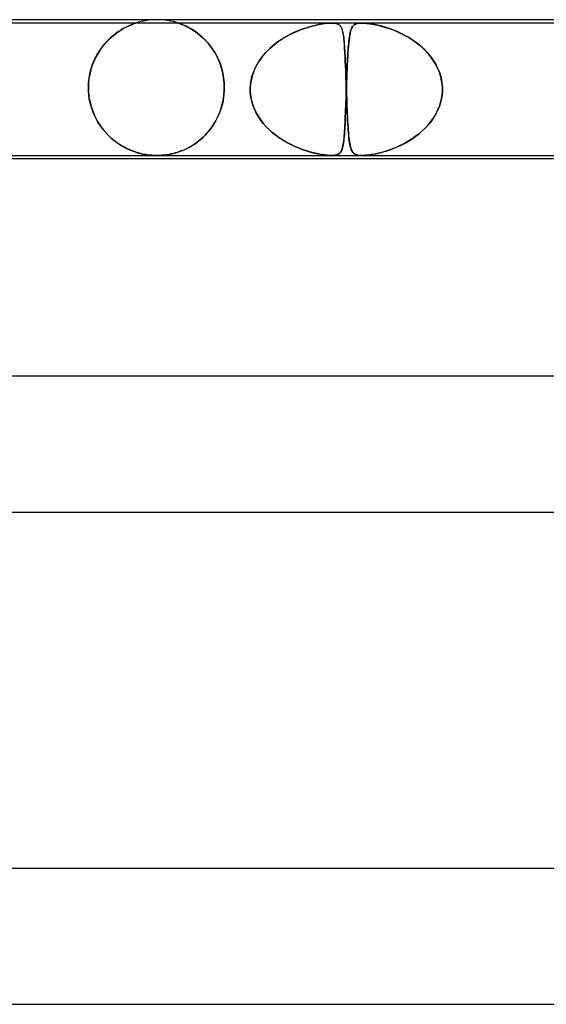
# Model space of a CAD drawing. Header units: millimetres. Extents: x -430 to 430, y -2 to 290.
# Tile 67 of 84: x 88 to 103, y 261 to 290. Entities that reach past the tile are written whole.
import ezdxf

# ---------------------------------------------------------------- set-up
doc = ezdxf.new("R2010")
doc.units = ezdxf.units.MM
doc.layers.add('HIDDEN', color=7, linetype='Continuous')
doc.layers.add('THICK', color=7, linetype='Continuous')

msp = doc.modelspace()

# ---------------------------------------------------------------- linework, layer by layer
at = {"layer": 'HIDDEN'}
for p, q in [((97.139, 289.9), (81.759, 289.9)), ((90.902, 289.675), (90.975, 289.719)), ((91.006, 289.737), (90.936, 289.696)), ((90.975, 289.719), (91.044, 289.758)), ((91.072, 289.773), (91.006, 289.737)), ((91.044, 289.758), (91.109, 289.791)), ((91.133, 289.803), (91.072, 289.773)), ((91.109, 289.791), (91.169, 289.82)), ((91.189, 289.829), (91.133, 289.803)), ((91.169, 289.82), (91.223, 289.843)), ((91.239, 289.85), (91.189, 289.829)), ((91.223, 289.843), (91.27, 289.862)), ((91.28, 289.866), (91.239, 289.85)), ((91.27, 289.862), (91.308, 289.877)), ((91.313, 289.879), (91.28, 289.866)), ((91.308, 289.877), (91.337, 289.887)), ((91.338, 289.887), (91.313, 289.879)), ((91.337, 289.887), (91.357, 289.894)), ((91.355, 289.893), (91.338, 289.887)), ((91.368, 289.897), (91.355, 289.893)), ((91.357, 289.894), (91.37, 289.898)), ((91.374, 289.9), (91.368, 289.897)), ((91.37, 289.898), (91.375, 289.9)), ((91.375, 289.9), (91.374, 289.9)), ((92.627, 289.899), (92.625, 289.9)), ((92.625, 289.9), (92.628, 289.899)), ((92.634, 289.897), (92.627, 289.899)), ((92.628, 289.899), (92.635, 289.896)), ((92.647, 289.893), (92.634, 289.897)), ((92.635, 289.896), (92.647, 289.892)), ((92.667, 289.886), (92.647, 289.893)), ((92.647, 289.892), (92.665, 289.886)), ((92.665, 289.886), (92.691, 289.877)), ((92.696, 289.875), (92.667, 289.886)), ((92.691, 289.877), (92.726, 289.863)), ((92.734, 289.86), (92.696, 289.875)), ((92.726, 289.863), (92.772, 289.844)), ((92.782, 289.84), (92.734, 289.86)), ((92.772, 289.844), (92.827, 289.82)), ((92.838, 289.815), (92.782, 289.84)), ((92.827, 289.82), (92.889, 289.79)), ((92.9, 289.785), (92.838, 289.815)), ((92.889, 289.79), (92.957, 289.755)), ((92.967, 289.749), (92.9, 289.785)), ((92.957, 289.755), (93.029, 289.713)), ((93.039, 289.707), (92.967, 289.749)), ((93.029, 289.713), (93.104, 289.665)), ((96.132, 289.666), (96.268, 289.719)), ((96.289, 289.726), (96.202, 289.694)), ((96.268, 289.719), (96.399, 289.764)), ((96.374, 289.755), (96.289, 289.726)), ((96.456, 289.781), (96.374, 289.755)), ((96.399, 289.764), (96.526, 289.801)), ((96.537, 289.804), (96.456, 289.781)), ((96.526, 289.801), (96.648, 289.832)), ((96.615, 289.824), (96.537, 289.804)), ((96.69, 289.842), (96.615, 289.824)), ((96.648, 289.832), (96.763, 289.857)), ((96.762, 289.857), (96.69, 289.842)), ((96.831, 289.869), (96.762, 289.857)), ((96.763, 289.857), (96.865, 289.875)), ((96.899, 289.88), (96.831, 289.869)), ((96.865, 289.875), (96.952, 289.887)), ((96.965, 289.889), (96.899, 289.88)), ((96.952, 289.887), (97.025, 289.895)), ((97.027, 289.895), (96.965, 289.889)), ((97.025, 289.895), (97.085, 289.899)), ((97.086, 289.899), (97.027, 289.895)), ((97.085, 289.899), (97.139, 289.9)), ((97.139, 289.9), (97.086, 289.899)), ((97.139, 289.9), (97.187, 289.899)), ((98.022, 289.9), (97.139, 289.9)), ((97.19, 289.899), (97.142, 289.9)), ((97.187, 289.899), (97.229, 289.895)), ((97.233, 289.894), (97.19, 289.899)), ((97.229, 289.895), (97.266, 289.889)), ((97.274, 289.887), (97.233, 289.894)), ((97.266, 289.889), (97.297, 289.88)), ((97.313, 289.874), (97.274, 289.887)), ((97.297, 289.88), (97.324, 289.869)), ((97.349, 289.856), (97.313, 289.874)), ((97.324, 289.869), (97.347, 289.857)), ((97.347, 289.857), (97.368, 289.842)), ((97.379, 289.831), (97.349, 289.856)), ((97.368, 289.842), (97.386, 289.824)), ((97.405, 289.8), (97.379, 289.831)), ((97.386, 289.824), (97.402, 289.804)), ((97.402, 289.804), (97.417, 289.781)), ((97.426, 289.762), (97.405, 289.8)), ((97.417, 289.781), (97.43, 289.755)), ((97.445, 289.717), (97.426, 289.762)), ((97.43, 289.755), (97.441, 289.726)), ((97.441, 289.726), (97.452, 289.694)), ((97.46, 289.664), (97.445, 289.717)), ((97.722, 289.739), (97.707, 289.698)), ((97.71, 289.707), (97.722, 289.74)), ((97.738, 289.774), (97.722, 289.739)), ((97.722, 289.74), (97.736, 289.769)), ((97.736, 289.769), (97.751, 289.795)), ((97.757, 289.804), (97.738, 289.774)), ((97.751, 289.795), (97.768, 289.817)), ((97.779, 289.829), (97.757, 289.804)), ((97.768, 289.817), (97.788, 289.837)), ((97.804, 289.85), (97.779, 289.829)), ((97.788, 289.837), (97.811, 289.855)), ((97.833, 289.868), (97.804, 289.85)), ((97.811, 289.855), (97.84, 289.871)), ((97.868, 289.881), (97.833, 289.868)), ((97.84, 289.871), (97.874, 289.883)), ((97.911, 289.892), (97.868, 289.881)), ((97.874, 289.883), (97.914, 289.892)), ((97.962, 289.898), (97.911, 289.892)), ((97.914, 289.892), (97.963, 289.898)), ((98.023, 289.9), (97.962, 289.898)), ((97.963, 289.898), (98.022, 289.9)), ((98.022, 289.9), (98.092, 289.898)), ((113.402, 289.9), (98.022, 289.9)), ((98.09, 289.898), (98.023, 289.9)), ((98.163, 289.892), (98.09, 289.898)), ((98.092, 289.898), (98.169, 289.892)), ((98.24, 289.883), (98.163, 289.892)), ((98.169, 289.892), (98.253, 289.881)), ((98.321, 289.871), (98.24, 289.883)), ((98.253, 289.881), (98.34, 289.868)), ((98.405, 289.855), (98.321, 289.871)), ((98.34, 289.868), (98.43, 289.85)), ((98.489, 289.837), (98.405, 289.855)), ((98.43, 289.85), (98.524, 289.829)), ((98.574, 289.817), (98.489, 289.837)), ((98.524, 289.829), (98.624, 289.804)), ((98.657, 289.795), (98.574, 289.817)), ((98.624, 289.804), (98.728, 289.774)), ((98.743, 289.769), (98.657, 289.795)), ((98.728, 289.774), (98.835, 289.739)), ((98.831, 289.74), (98.743, 289.769)), ((98.922, 289.707), (98.831, 289.74)), ((98.835, 289.739), (98.945, 289.698)), ((90.526, 289.362), (90.601, 289.437)), ((90.639, 289.473), (90.566, 289.403)), ((90.601, 289.437), (90.676, 289.506)), ((90.714, 289.537), (90.639, 289.473)), ((90.676, 289.506), (90.752, 289.568)), ((90.788, 289.596), (90.714, 289.537)), ((90.752, 289.568), (90.828, 289.625)), ((90.863, 289.649), (90.788, 289.596)), ((90.828, 289.625), (90.902, 289.675)), ((90.936, 289.696), (90.863, 289.649)), ((93.114, 289.658), (93.039, 289.707)), ((93.104, 289.665), (93.182, 289.609)), ((93.191, 289.602), (93.114, 289.658)), ((93.182, 289.609), (93.26, 289.548)), ((93.27, 289.539), (93.191, 289.602)), ((93.26, 289.548), (93.338, 289.479)), ((93.35, 289.468), (93.27, 289.539)), ((93.338, 289.479), (93.415, 289.404)), ((93.427, 289.392), (93.35, 289.468)), ((95.577, 289.363), (95.714, 289.453)), ((95.749, 289.474), (95.658, 289.418)), ((95.714, 289.453), (95.854, 289.533)), ((95.84, 289.526), (95.749, 289.474)), ((95.932, 289.574), (95.84, 289.526)), ((95.854, 289.533), (95.993, 289.604)), ((96.023, 289.618), (95.932, 289.574)), ((95.993, 289.604), (96.132, 289.666)), ((96.113, 289.658), (96.023, 289.618)), ((96.202, 289.694), (96.113, 289.658)), ((97.452, 289.694), (97.462, 289.658)), ((97.474, 289.602), (97.46, 289.664)), ((97.462, 289.658), (97.471, 289.618)), ((97.471, 289.618), (97.479, 289.574)), ((97.486, 289.531), (97.474, 289.602)), ((97.479, 289.574), (97.487, 289.526)), ((97.496, 289.451), (97.486, 289.531)), ((97.487, 289.526), (97.493, 289.474)), ((97.493, 289.474), (97.5, 289.418)), ((97.505, 289.361), (97.496, 289.451)), ((97.647, 289.369), (97.654, 289.428)), ((97.66, 289.471), (97.65, 289.397)), ((97.654, 289.428), (97.661, 289.483)), ((97.67, 289.538), (97.66, 289.471)), ((97.661, 289.483), (97.669, 289.536)), ((97.669, 289.536), (97.678, 289.584)), ((97.681, 289.598), (97.67, 289.538)), ((97.678, 289.584), (97.688, 289.629)), ((97.693, 289.651), (97.681, 289.598)), ((97.688, 289.629), (97.698, 289.67)), ((97.707, 289.698), (97.693, 289.651)), ((97.698, 289.67), (97.71, 289.707)), ((99.015, 289.67), (98.922, 289.707)), ((98.945, 289.698), (99.059, 289.651)), ((99.109, 289.629), (99.015, 289.67)), ((99.059, 289.651), (99.175, 289.598)), ((99.204, 289.584), (99.109, 289.629)), ((99.175, 289.598), (99.292, 289.538)), ((99.297, 289.536), (99.204, 289.584)), ((99.292, 289.538), (99.409, 289.471)), ((99.389, 289.483), (99.297, 289.536)), ((99.479, 289.428), (99.389, 289.483)), ((99.409, 289.471), (99.526, 289.397)), ((99.567, 289.369), (99.479, 289.428)), ((90.356, 289.158), (90.292, 289.064)), ((90.314, 289.097), (90.381, 289.192)), ((90.423, 289.246), (90.356, 289.158)), ((90.381, 289.192), (90.452, 289.281)), ((90.493, 289.327), (90.423, 289.246)), ((90.452, 289.281), (90.526, 289.362)), ((90.566, 289.403), (90.493, 289.327)), ((93.415, 289.404), (93.49, 289.322)), ((93.502, 289.308), (93.427, 289.392)), ((93.49, 289.322), (93.564, 289.232)), ((93.574, 289.218), (93.502, 289.308)), ((93.564, 289.232), (93.633, 289.135)), ((93.642, 289.122), (93.574, 289.218)), ((93.633, 289.135), (93.699, 289.031)), ((95.199, 289.035), (95.317, 289.153)), ((95.314, 289.151), (95.239, 289.077)), ((95.395, 289.222), (95.314, 289.151)), ((95.317, 289.153), (95.444, 289.263)), ((95.479, 289.291), (95.395, 289.222)), ((95.444, 289.263), (95.577, 289.363)), ((95.568, 289.357), (95.479, 289.291)), ((95.658, 289.418), (95.568, 289.357)), ((97.5, 289.418), (97.506, 289.357)), ((97.514, 289.261), (97.505, 289.361)), ((97.506, 289.357), (97.511, 289.291)), ((97.511, 289.291), (97.517, 289.222)), ((97.521, 289.151), (97.514, 289.261)), ((97.517, 289.222), (97.521, 289.151)), ((97.521, 289.151), (97.526, 289.077)), ((97.528, 289.033), (97.521, 289.151)), ((97.626, 289.13), (97.619, 289.028)), ((97.624, 289.098), (97.629, 289.171)), ((97.634, 289.226), (97.626, 289.13)), ((97.629, 289.171), (97.635, 289.24)), ((97.642, 289.315), (97.634, 289.226)), ((97.635, 289.24), (97.641, 289.306)), ((97.641, 289.306), (97.647, 289.369)), ((97.65, 289.397), (97.642, 289.315)), ((99.526, 289.397), (99.64, 289.315)), ((99.652, 289.306), (99.567, 289.369)), ((99.64, 289.315), (99.751, 289.226)), ((99.734, 289.24), (99.652, 289.306)), ((99.813, 289.171), (99.734, 289.24)), ((99.751, 289.226), (99.856, 289.13)), ((99.889, 289.098), (99.813, 289.171)), ((99.856, 289.13), (99.955, 289.028)), ((90.177, 288.86), (90.128, 288.75)), ((90.139, 288.776), (90.192, 288.889)), ((90.232, 288.965), (90.177, 288.86)), ((90.192, 288.889), (90.25, 288.996)), ((90.292, 289.064), (90.232, 288.965)), ((90.25, 288.996), (90.314, 289.097)), ((93.706, 289.019), (93.642, 289.122)), ((93.699, 289.031), (93.759, 288.921)), ((93.765, 288.91), (93.706, 289.019)), ((93.759, 288.921), (93.814, 288.805)), ((93.818, 288.795), (93.765, 288.91)), ((94.995, 288.772), (95.091, 288.908)), ((95.102, 288.921), (95.04, 288.839)), ((95.091, 288.908), (95.199, 289.035)), ((95.168, 289), (95.102, 288.921)), ((95.239, 289.077), (95.168, 289)), ((97.526, 289.077), (97.53, 289)), ((97.535, 288.906), (97.528, 289.033)), ((97.53, 289), (97.534, 288.921)), ((97.534, 288.921), (97.538, 288.839)), ((97.541, 288.77), (97.535, 288.906)), ((97.604, 288.773), (97.609, 288.859)), ((97.612, 288.919), (97.606, 288.803)), ((97.609, 288.859), (97.614, 288.942)), ((97.619, 289.028), (97.612, 288.919)), ((97.614, 288.942), (97.619, 289.022)), ((97.619, 289.022), (97.624, 289.098)), ((99.96, 289.022), (99.889, 289.098)), ((99.955, 289.028), (100.047, 288.919)), ((100.028, 288.942), (99.96, 289.022)), ((100.091, 288.859), (100.028, 288.942)), ((100.047, 288.919), (100.13, 288.803)), ((100.149, 288.773), (100.091, 288.859)), ((90.084, 288.634), (90.047, 288.514)), ((90.052, 288.533), (90.092, 288.657)), ((90.128, 288.75), (90.084, 288.634)), ((90.092, 288.657), (90.139, 288.776)), ((93.814, 288.805), (93.862, 288.682)), ((93.865, 288.673), (93.818, 288.795)), ((93.862, 288.682), (93.903, 288.553)), ((93.905, 288.546), (93.865, 288.673)), ((93.903, 288.553), (93.936, 288.419)), ((94.844, 288.478), (94.912, 288.628)), ((94.888, 288.58), (94.848, 288.488)), ((94.933, 288.669), (94.888, 288.58)), ((94.912, 288.628), (94.995, 288.772)), ((94.984, 288.755), (94.933, 288.669)), ((95.04, 288.839), (94.984, 288.755)), ((97.538, 288.839), (97.541, 288.755)), ((97.546, 288.627), (97.541, 288.77)), ((97.541, 288.755), (97.545, 288.669)), ((97.545, 288.669), (97.548, 288.58)), ((97.552, 288.477), (97.546, 288.627)), ((97.548, 288.58), (97.551, 288.488)), ((97.594, 288.553), (97.588, 288.421)), ((97.592, 288.498), (97.596, 288.592)), ((97.6, 288.681), (97.594, 288.553)), ((97.596, 288.592), (97.6, 288.684)), ((97.606, 288.803), (97.6, 288.681)), ((97.6, 288.684), (97.604, 288.773)), ((100.13, 288.803), (100.204, 288.681)), ((100.202, 288.684), (100.149, 288.773)), ((100.249, 288.592), (100.202, 288.684)), ((100.204, 288.681), (100.267, 288.553)), ((100.291, 288.498), (100.249, 288.592)), ((100.267, 288.553), (100.319, 288.421)), ((89.996, 288.262), (89.982, 288.132)), ((89.983, 288.137), (89.997, 288.273)), ((90.017, 288.389), (89.996, 288.262)), ((89.997, 288.273), (90.021, 288.405)), ((90.047, 288.514), (90.017, 288.389)), ((90.021, 288.405), (90.052, 288.533)), ((93.937, 288.414), (93.905, 288.546)), ((93.936, 288.419), (93.959, 288.282)), ((93.96, 288.279), (93.937, 288.414)), ((93.959, 288.282), (93.974, 288.142)), ((93.974, 288.141), (93.96, 288.279)), ((94.759, 288.162), (94.793, 288.323)), ((94.786, 288.298), (94.765, 288.2)), ((94.814, 288.394), (94.786, 288.298)), ((94.793, 288.323), (94.844, 288.478)), ((94.848, 288.488), (94.814, 288.394)), ((97.551, 288.488), (97.555, 288.394)), ((97.557, 288.322), (97.552, 288.477)), ((97.555, 288.394), (97.558, 288.298)), ((97.563, 288.162), (97.557, 288.322)), ((97.558, 288.298), (97.562, 288.2)), ((97.583, 288.284), (97.578, 288.143)), ((97.58, 288.203), (97.584, 288.303)), ((97.588, 288.421), (97.583, 288.284)), ((97.584, 288.303), (97.588, 288.401)), ((97.588, 288.401), (97.592, 288.498)), ((100.326, 288.401), (100.291, 288.498)), ((100.319, 288.421), (100.359, 288.284)), ((100.354, 288.303), (100.326, 288.401)), ((100.376, 288.203), (100.354, 288.303)), ((100.359, 288.284), (100.385, 288.143)), ((89.978, 288), (89.983, 288.137)), ((89.982, 288.132), (89.978, 288)), ((89.978, 288), (89.978, 287.983)), ((89.978, 287.983), (89.978, 288)), ((89.978, 287.983), (89.978, 287.967)), ((89.978, 287.967), (89.978, 287.983)), ((93.974, 288.142), (93.979, 288)), ((93.979, 288), (93.974, 288.141)), ((93.978, 287.967), (93.979, 287.983)), ((93.979, 287.983), (93.978, 287.967)), ((93.979, 287.983), (93.979, 288)), ((93.979, 288), (93.979, 287.983)), ((94.743, 287.983), (94.744, 288)), ((94.744, 288), (94.743, 287.983)), ((94.743, 287.967), (94.743, 287.983)), ((94.743, 287.983), (94.743, 287.967)), ((94.744, 288), (94.759, 288.162)), ((94.751, 288.1), (94.744, 288)), ((94.765, 288.2), (94.751, 288.1)), ((97.562, 288.2), (97.565, 288.1)), ((97.569, 288), (97.563, 288.162)), ((97.565, 288.1), (97.569, 288)), ((97.569, 288), (97.569, 287.983)), ((97.569, 287.983), (97.569, 288)), ((97.569, 287.983), (97.57, 287.967)), ((97.57, 287.967), (97.569, 287.983)), ((97.572, 287.983), (97.571, 287.967)), ((97.571, 287.967), (97.572, 287.983)), ((97.578, 288.143), (97.572, 288)), ((97.572, 288), (97.576, 288.102)), ((97.572, 288), (97.572, 287.983)), ((97.572, 287.983), (97.572, 288)), ((97.576, 288.102), (97.58, 288.203)), ((100.39, 288.102), (100.376, 288.203)), ((100.385, 288.143), (100.397, 288)), ((100.397, 288), (100.39, 288.102)), ((100.398, 287.983), (100.397, 288)), ((100.397, 288), (100.398, 287.983)), ((100.398, 287.967), (100.398, 287.983)), ((100.398, 287.983), (100.398, 287.967)), ((89.978, 287.967), (89.978, 287.95)), ((89.978, 287.95), (89.978, 287.967)), ((89.978, 287.95), (89.979, 287.933)), ((89.979, 287.933), (89.978, 287.95)), ((89.979, 287.933), (89.98, 287.917)), ((89.98, 287.917), (89.979, 287.933)), ((89.98, 287.917), (89.98, 287.9)), ((89.98, 287.9), (89.98, 287.917)), ((89.992, 287.759), (89.98, 287.9)), ((89.98, 287.9), (89.996, 287.732)), ((90.015, 287.619), (89.992, 287.759)), ((89.996, 287.732), (90.026, 287.567)), ((93.958, 287.708), (93.942, 287.614)), ((93.951, 287.666), (93.967, 287.782)), ((93.969, 287.804), (93.958, 287.708)), ((93.967, 287.782), (93.976, 287.9)), ((93.976, 287.9), (93.969, 287.804)), ((93.976, 287.9), (93.977, 287.917)), ((93.977, 287.917), (93.976, 287.9)), ((93.977, 287.917), (93.978, 287.933)), ((93.978, 287.933), (93.977, 287.917)), ((93.978, 287.95), (93.978, 287.967)), ((93.978, 287.967), (93.978, 287.95)), ((93.978, 287.933), (93.978, 287.95)), ((93.978, 287.95), (93.978, 287.933)), ((94.743, 287.95), (94.743, 287.967)), ((94.743, 287.967), (94.743, 287.95)), ((94.743, 287.933), (94.743, 287.95)), ((94.743, 287.95), (94.743, 287.933)), ((94.743, 287.917), (94.743, 287.933)), ((94.743, 287.933), (94.743, 287.917)), ((94.744, 287.9), (94.743, 287.917)), ((94.743, 287.917), (94.744, 287.9)), ((94.754, 287.77), (94.744, 287.9)), ((94.744, 287.9), (94.753, 287.784)), ((94.753, 287.784), (94.771, 287.669)), ((94.777, 287.641), (94.754, 287.77)), ((97.565, 287.787), (97.561, 287.675)), ((97.561, 287.674), (97.565, 287.787)), ((97.569, 287.9), (97.565, 287.787)), ((97.565, 287.787), (97.569, 287.9)), ((97.57, 287.933), (97.569, 287.917)), ((97.569, 287.917), (97.57, 287.933)), ((97.569, 287.917), (97.569, 287.9)), ((97.569, 287.9), (97.569, 287.917)), ((97.57, 287.967), (97.57, 287.95)), ((97.57, 287.95), (97.57, 287.967)), ((97.57, 287.95), (97.571, 287.933)), ((97.571, 287.95), (97.57, 287.933)), ((97.571, 287.933), (97.57, 287.95)), ((97.57, 287.933), (97.571, 287.95)), ((97.571, 287.967), (97.571, 287.95)), ((97.571, 287.95), (97.571, 287.967)), ((97.571, 287.933), (97.572, 287.917)), ((97.572, 287.917), (97.571, 287.933)), ((97.572, 287.917), (97.572, 287.9)), ((97.572, 287.9), (97.572, 287.917)), ((97.572, 287.9), (97.576, 287.784)), ((97.577, 287.77), (97.572, 287.9)), ((97.576, 287.784), (97.581, 287.669)), ((97.582, 287.641), (97.577, 287.77)), ((100.371, 287.674), (100.389, 287.787)), ((100.389, 287.787), (100.371, 287.675)), ((100.389, 287.787), (100.397, 287.9)), ((100.397, 287.9), (100.389, 287.787)), ((100.397, 287.9), (100.398, 287.917)), ((100.398, 287.917), (100.397, 287.9)), ((100.398, 287.95), (100.398, 287.967)), ((100.398, 287.967), (100.398, 287.95)), ((100.398, 287.933), (100.398, 287.95)), ((100.398, 287.95), (100.398, 287.933)), ((100.398, 287.917), (100.398, 287.933)), ((100.398, 287.933), (100.398, 287.917)), ((90.047, 287.482), (90.015, 287.619)), ((90.026, 287.567), (90.069, 287.406)), ((90.088, 287.35), (90.047, 287.482)), ((90.069, 287.406), (90.125, 287.252)), ((93.865, 287.329), (93.9, 287.439)), ((93.897, 287.429), (93.868, 287.339)), ((93.921, 287.521), (93.897, 287.429)), ((93.9, 287.439), (93.928, 287.551)), ((93.942, 287.614), (93.921, 287.521)), ((93.928, 287.551), (93.951, 287.666)), ((94.771, 287.669), (94.799, 287.555)), ((94.811, 287.514), (94.777, 287.641)), ((94.799, 287.555), (94.836, 287.443)), ((94.856, 287.391), (94.811, 287.514)), ((94.836, 287.443), (94.881, 287.335)), ((94.911, 287.273), (94.856, 287.391)), ((97.549, 287.349), (97.553, 287.455)), ((97.553, 287.454), (97.549, 287.348)), ((97.557, 287.564), (97.553, 287.454)), ((97.553, 287.455), (97.557, 287.564)), ((97.561, 287.675), (97.557, 287.564)), ((97.557, 287.564), (97.561, 287.674)), ((97.581, 287.669), (97.585, 287.555)), ((97.587, 287.514), (97.582, 287.641)), ((97.585, 287.555), (97.589, 287.443)), ((97.592, 287.391), (97.587, 287.514)), ((97.589, 287.443), (97.594, 287.335)), ((97.597, 287.273), (97.592, 287.391)), ((100.268, 287.349), (100.311, 287.455)), ((100.31, 287.454), (100.268, 287.348)), ((100.345, 287.564), (100.31, 287.454)), ((100.311, 287.455), (100.345, 287.564)), ((100.371, 287.675), (100.345, 287.564)), ((100.345, 287.564), (100.371, 287.674)), ((90.138, 287.223), (90.088, 287.35)), ((90.125, 287.252), (90.192, 287.106)), ((90.195, 287.101), (90.138, 287.223)), ((90.192, 287.106), (90.269, 286.969)), ((90.259, 286.985), (90.195, 287.101)), ((93.728, 287.023), (93.778, 287.121)), ((93.8, 287.168), (93.761, 287.086)), ((93.778, 287.121), (93.824, 287.223)), ((93.836, 287.252), (93.8, 287.168)), ((93.824, 287.223), (93.865, 287.329)), ((93.868, 287.339), (93.836, 287.252)), ((94.881, 287.335), (94.934, 287.23)), ((94.975, 287.159), (94.911, 287.273)), ((94.934, 287.23), (94.994, 287.128)), ((95.047, 287.05), (94.975, 287.159)), ((94.994, 287.128), (95.062, 287.03)), ((97.537, 287.053), (97.541, 287.148)), ((97.541, 287.145), (97.537, 287.048)), ((97.541, 287.148), (97.545, 287.246)), ((97.545, 287.245), (97.541, 287.145)), ((97.545, 287.246), (97.549, 287.349)), ((97.549, 287.348), (97.545, 287.245)), ((97.594, 287.335), (97.599, 287.23)), ((97.602, 287.159), (97.597, 287.273)), ((97.599, 287.23), (97.604, 287.128)), ((97.608, 287.05), (97.602, 287.159)), ((97.604, 287.128), (97.609, 287.03)), ((100.16, 287.145), (100.096, 287.048)), ((100.099, 287.053), (100.162, 287.148)), ((100.217, 287.245), (100.16, 287.145)), ((100.162, 287.148), (100.218, 287.246)), ((100.268, 287.348), (100.217, 287.245)), ((100.218, 287.246), (100.268, 287.349)), ((90.33, 286.875), (90.259, 286.985)), ((90.269, 286.969), (90.354, 286.841)), ((90.406, 286.772), (90.33, 286.875)), ((90.354, 286.841), (90.447, 286.722)), ((93.55, 286.755), (93.613, 286.839)), ((93.626, 286.857), (93.575, 286.787)), ((93.613, 286.839), (93.673, 286.929)), ((93.674, 286.93), (93.626, 286.857)), ((93.673, 286.929), (93.728, 287.023)), ((93.719, 287.007), (93.674, 286.93)), ((93.761, 287.086), (93.719, 287.007)), ((95.127, 286.947), (95.047, 287.05)), ((95.062, 287.03), (95.136, 286.937)), ((95.214, 286.849), (95.127, 286.947)), ((95.136, 286.937), (95.215, 286.847)), ((95.306, 286.756), (95.214, 286.849)), ((95.215, 286.847), (95.3, 286.762)), ((97.528, 286.867), (97.523, 286.783)), ((97.524, 286.793), (97.528, 286.875)), ((97.528, 286.875), (97.533, 286.962)), ((97.532, 286.956), (97.528, 286.867)), ((97.537, 287.048), (97.532, 286.956)), ((97.533, 286.962), (97.537, 287.053)), ((97.614, 286.947), (97.608, 287.05)), ((97.609, 287.03), (97.614, 286.937)), ((97.62, 286.849), (97.614, 286.947)), ((97.614, 286.937), (97.62, 286.847)), ((97.626, 286.756), (97.62, 286.849)), ((97.62, 286.847), (97.626, 286.762)), ((99.95, 286.867), (99.869, 286.783)), ((99.879, 286.793), (99.957, 286.875)), ((100.026, 286.956), (99.95, 286.867)), ((99.957, 286.875), (100.031, 286.962)), ((100.096, 287.048), (100.026, 286.956)), ((100.031, 286.962), (100.099, 287.053)), ((90.487, 286.676), (90.406, 286.772)), ((90.447, 286.722), (90.547, 286.612)), ((90.573, 286.586), (90.487, 286.676)), ((90.547, 286.612), (90.652, 286.512)), ((90.663, 286.503), (90.573, 286.586)), ((93.27, 286.464), (93.344, 286.529)), ((93.352, 286.537), (93.291, 286.482)), ((93.344, 286.529), (93.415, 286.599)), ((93.411, 286.595), (93.352, 286.537)), ((93.468, 286.656), (93.411, 286.595)), ((93.415, 286.599), (93.484, 286.674)), ((93.523, 286.72), (93.468, 286.656)), ((93.484, 286.674), (93.55, 286.755)), ((93.575, 286.787), (93.523, 286.72)), ((95.3, 286.762), (95.389, 286.682)), ((95.403, 286.67), (95.306, 286.756)), ((95.389, 286.682), (95.482, 286.606)), ((95.506, 286.588), (95.403, 286.67)), ((95.482, 286.606), (95.579, 286.535)), ((95.612, 286.512), (95.506, 286.588)), ((95.579, 286.535), (95.678, 286.469)), ((97.506, 286.556), (97.5, 286.489)), ((97.502, 286.505), (97.508, 286.571)), ((97.512, 286.628), (97.506, 286.556)), ((97.508, 286.571), (97.513, 286.641)), ((97.518, 286.703), (97.512, 286.628)), ((97.513, 286.641), (97.519, 286.715)), ((97.523, 286.783), (97.518, 286.703)), ((97.519, 286.715), (97.524, 286.793)), ((97.626, 286.762), (97.632, 286.682)), ((97.633, 286.67), (97.626, 286.756)), ((97.632, 286.682), (97.639, 286.606)), ((97.641, 286.588), (97.633, 286.67)), ((97.639, 286.606), (97.646, 286.535)), ((97.649, 286.512), (97.641, 286.588)), ((97.646, 286.535), (97.654, 286.469)), ((99.601, 286.556), (99.505, 286.489)), ((99.529, 286.505), (99.621, 286.571)), ((99.695, 286.628), (99.601, 286.556)), ((99.621, 286.571), (99.711, 286.641)), ((99.784, 286.703), (99.695, 286.628)), ((99.711, 286.641), (99.797, 286.715)), ((99.869, 286.783), (99.784, 286.703)), ((99.797, 286.715), (99.879, 286.793)), ((90.652, 286.512), (90.763, 286.421)), ((90.755, 286.427), (90.663, 286.503)), ((90.849, 286.358), (90.755, 286.427)), ((90.763, 286.421), (90.876, 286.34)), ((90.943, 286.297), (90.849, 286.358)), ((90.876, 286.34), (90.99, 286.269)), ((91.037, 286.243), (90.943, 286.297)), ((90.99, 286.269), (91.104, 286.209)), ((91.13, 286.196), (91.037, 286.243)), ((92.877, 286.205), (92.957, 286.248)), ((92.974, 286.257), (92.911, 286.223)), ((92.957, 286.248), (93.037, 286.295)), ((93.038, 286.295), (92.974, 286.257)), ((93.037, 286.295), (93.117, 286.346)), ((93.102, 286.337), (93.038, 286.295)), ((93.166, 286.381), (93.102, 286.337)), ((93.117, 286.346), (93.194, 286.403)), ((93.229, 286.43), (93.166, 286.381)), ((93.194, 286.403), (93.27, 286.464)), ((93.291, 286.482), (93.229, 286.43)), ((95.721, 286.442), (95.612, 286.512)), ((95.678, 286.469), (95.778, 286.408)), ((95.832, 286.378), (95.721, 286.442)), ((95.778, 286.408), (95.879, 286.352)), ((95.943, 286.32), (95.832, 286.378)), ((95.879, 286.352), (95.98, 286.302)), ((96.052, 286.268), (95.943, 286.32)), ((95.98, 286.302), (96.08, 286.256)), ((96.161, 286.222), (96.052, 286.268)), ((96.08, 286.256), (96.178, 286.215)), ((97.458, 286.23), (97.447, 286.192)), ((97.451, 286.205), (97.461, 286.244)), ((97.468, 286.273), (97.458, 286.23)), ((97.461, 286.244), (97.471, 286.287)), ((97.477, 286.32), (97.468, 286.273)), ((97.471, 286.287), (97.48, 286.334)), ((97.486, 286.371), (97.477, 286.32)), ((97.48, 286.334), (97.488, 286.387)), ((97.493, 286.428), (97.486, 286.371)), ((97.488, 286.387), (97.495, 286.444)), ((97.5, 286.489), (97.493, 286.428)), ((97.495, 286.444), (97.502, 286.505)), ((97.657, 286.442), (97.649, 286.512)), ((97.654, 286.469), (97.662, 286.408)), ((97.666, 286.378), (97.657, 286.442)), ((97.662, 286.408), (97.671, 286.352)), ((97.677, 286.32), (97.666, 286.378)), ((97.671, 286.352), (97.68, 286.302)), ((97.687, 286.268), (97.677, 286.32)), ((97.68, 286.302), (97.69, 286.256)), ((97.7, 286.222), (97.687, 286.268)), ((97.69, 286.256), (97.702, 286.215)), ((99.015, 286.23), (98.919, 286.192)), ((98.952, 286.205), (99.046, 286.244)), ((99.112, 286.273), (99.015, 286.23)), ((99.046, 286.244), (99.142, 286.287)), ((99.21, 286.32), (99.112, 286.273)), ((99.142, 286.287), (99.239, 286.334)), ((99.309, 286.371), (99.21, 286.32)), ((99.239, 286.334), (99.337, 286.387)), ((99.407, 286.428), (99.309, 286.371)), ((99.337, 286.387), (99.434, 286.444)), ((99.505, 286.489), (99.407, 286.428)), ((99.434, 286.444), (99.529, 286.505)), ((91.104, 286.209), (91.217, 286.157)), ((91.223, 286.155), (91.13, 286.196)), ((91.217, 286.157), (91.329, 286.114)), ((91.313, 286.12), (91.223, 286.155)), ((91.401, 286.09), (91.313, 286.12)), ((91.329, 286.114), (91.437, 286.08)), ((91.491, 286.065), (91.401, 286.09)), ((91.437, 286.08), (91.543, 286.052)), ((91.581, 286.044), (91.491, 286.065)), ((91.543, 286.052), (91.642, 286.032)), ((91.671, 286.027), (91.581, 286.044)), ((91.642, 286.032), (91.729, 286.018)), ((91.76, 286.014), (91.671, 286.027)), ((91.729, 286.018), (91.806, 286.009)), ((91.844, 286.006), (91.76, 286.014)), ((91.806, 286.009), (91.874, 286.004)), ((91.923, 286.001), (91.844, 286.006)), ((91.874, 286.004), (91.936, 286.001)), ((92, 286), (91.923, 286.001)), ((91.936, 286.001), (91.998, 286)), ((91.998, 286), (92.058, 286.001)), ((92.074, 286.001), (92, 286)), ((92.058, 286.001), (92.119, 286.004)), ((92.148, 286.006), (92.074, 286.001)), ((92.119, 286.004), (92.184, 286.009)), ((92.22, 286.012), (92.148, 286.006)), ((92.184, 286.009), (92.252, 286.016)), ((92.289, 286.021), (92.22, 286.012)), ((92.252, 286.016), (92.325, 286.027)), ((92.356, 286.032), (92.289, 286.021)), ((92.325, 286.027), (92.401, 286.041)), ((92.419, 286.045), (92.356, 286.032)), ((92.401, 286.041), (92.478, 286.059)), ((92.479, 286.059), (92.419, 286.045)), ((92.478, 286.059), (92.556, 286.08)), ((92.538, 286.075), (92.479, 286.059)), ((92.598, 286.093), (92.538, 286.075)), ((92.556, 286.08), (92.635, 286.105)), ((92.659, 286.113), (92.598, 286.093)), ((92.635, 286.105), (92.715, 286.134)), ((92.721, 286.136), (92.659, 286.113)), ((92.715, 286.134), (92.796, 286.168)), ((92.784, 286.162), (92.721, 286.136)), ((92.847, 286.191), (92.784, 286.162)), ((92.796, 286.168), (92.877, 286.205)), ((92.911, 286.223), (92.847, 286.191)), ((96.267, 286.181), (96.161, 286.222)), ((96.178, 286.215), (96.275, 286.178)), ((96.369, 286.146), (96.267, 286.181)), ((96.275, 286.178), (96.369, 286.146)), ((96.468, 286.115), (96.369, 286.146)), ((96.369, 286.146), (96.46, 286.117)), ((96.46, 286.117), (96.548, 286.092)), ((96.562, 286.089), (96.468, 286.115)), ((96.548, 286.092), (96.636, 286.07)), ((96.656, 286.066), (96.562, 286.089)), ((96.636, 286.07), (96.722, 286.051)), ((96.751, 286.045), (96.656, 286.066)), ((96.722, 286.051), (96.805, 286.035)), ((96.843, 286.028), (96.751, 286.045)), ((96.805, 286.035), (96.885, 286.022)), ((96.932, 286.015), (96.843, 286.028)), ((96.885, 286.022), (96.959, 286.012)), ((97.011, 286.006), (96.932, 286.015)), ((96.959, 286.012), (97.026, 286.005)), ((97.079, 286.002), (97.011, 286.006)), ((97.026, 286.005), (97.085, 286.001)), ((97.138, 286), (97.079, 286.002)), ((97.085, 286.001), (97.138, 286)), ((97.19, 286.001), (97.138, 286)), ((97.138, 286), (97.185, 286.001)), ((97.185, 286.001), (97.228, 286.005)), ((97.236, 286.006), (97.19, 286.001)), ((97.228, 286.005), (97.267, 286.012)), ((97.278, 286.014), (97.236, 286.006)), ((97.267, 286.012), (97.303, 286.022)), ((97.313, 286.026), (97.278, 286.014)), ((97.303, 286.022), (97.333, 286.035)), ((97.343, 286.042), (97.313, 286.026)), ((97.333, 286.035), (97.358, 286.051)), ((97.368, 286.06), (97.343, 286.042)), ((97.358, 286.051), (97.379, 286.07)), ((97.389, 286.08), (97.368, 286.06)), ((97.379, 286.07), (97.397, 286.09)), ((97.406, 286.103), (97.389, 286.08)), ((97.397, 286.09), (97.412, 286.113)), ((97.421, 286.129), (97.406, 286.103)), ((97.412, 286.113), (97.427, 286.14)), ((97.435, 286.159), (97.421, 286.129)), ((97.427, 286.14), (97.439, 286.17)), ((97.447, 286.192), (97.435, 286.159)), ((97.439, 286.17), (97.451, 286.205)), ((97.713, 286.181), (97.7, 286.222)), ((97.702, 286.215), (97.714, 286.178)), ((97.728, 286.146), (97.713, 286.181)), ((97.714, 286.178), (97.728, 286.146)), ((97.728, 286.146), (97.742, 286.117)), ((97.744, 286.115), (97.728, 286.146)), ((97.742, 286.117), (97.759, 286.092)), ((97.762, 286.089), (97.744, 286.115)), ((97.759, 286.092), (97.778, 286.07)), ((97.783, 286.066), (97.762, 286.089)), ((97.778, 286.07), (97.801, 286.051)), ((97.809, 286.045), (97.783, 286.066)), ((97.801, 286.051), (97.827, 286.035)), ((97.84, 286.028), (97.809, 286.045)), ((97.827, 286.035), (97.857, 286.022)), ((97.878, 286.015), (97.84, 286.028)), ((97.857, 286.022), (97.892, 286.012)), ((97.921, 286.006), (97.878, 286.015)), ((97.892, 286.012), (97.931, 286.005)), ((97.969, 286.002), (97.921, 286.006)), ((97.931, 286.005), (97.974, 286.001)), ((98.021, 286), (97.969, 286.002)), ((97.974, 286.001), (98.021, 286)), ((98.021, 286), (98.073, 286.001)), ((98.079, 286.001), (98.021, 286)), ((98.073, 286.001), (98.133, 286.005)), ((98.145, 286.006), (98.079, 286.001)), ((98.133, 286.005), (98.2, 286.012)), ((98.22, 286.014), (98.145, 286.006)), ((98.2, 286.012), (98.276, 286.022)), ((98.303, 286.026), (98.22, 286.014)), ((98.276, 286.022), (98.355, 286.035)), ((98.388, 286.042), (98.303, 286.026)), ((98.355, 286.035), (98.436, 286.051)), ((98.475, 286.06), (98.388, 286.042)), ((98.436, 286.051), (98.518, 286.07)), ((98.562, 286.08), (98.475, 286.06)), ((98.518, 286.07), (98.6, 286.09)), ((98.647, 286.103), (98.562, 286.08)), ((98.6, 286.09), (98.683, 286.113)), ((98.735, 286.129), (98.647, 286.103)), ((98.683, 286.113), (98.77, 286.14)), ((98.825, 286.159), (98.735, 286.129)), ((98.77, 286.14), (98.859, 286.17)), ((98.919, 286.192), (98.825, 286.159)), ((98.859, 286.17), (98.952, 286.205))]:
    msp.add_line(p, q, dxfattribs=at)
for start, end in [(90, 108.1961), (71.8041, 90)]:
    msp.add_arc((92, 288), 2, start, end, dxfattribs=at)
at = {"layer": 'THICK'}
for p, q in [((228, 290), (0, 290)), ((2, 286), (159.8, 286)), ((159.109, 285.9), (32.527, 285.9)), ((235, 279.5), (0, 279.5)), ((1.745, 275.5), (164.932, 275.5)), ((243, 265), (0, 265)), ((1.796, 261), (170.552, 261))]:
    msp.add_line(p, q, dxfattribs=at)

doc.saveas('drawing.dxf')
